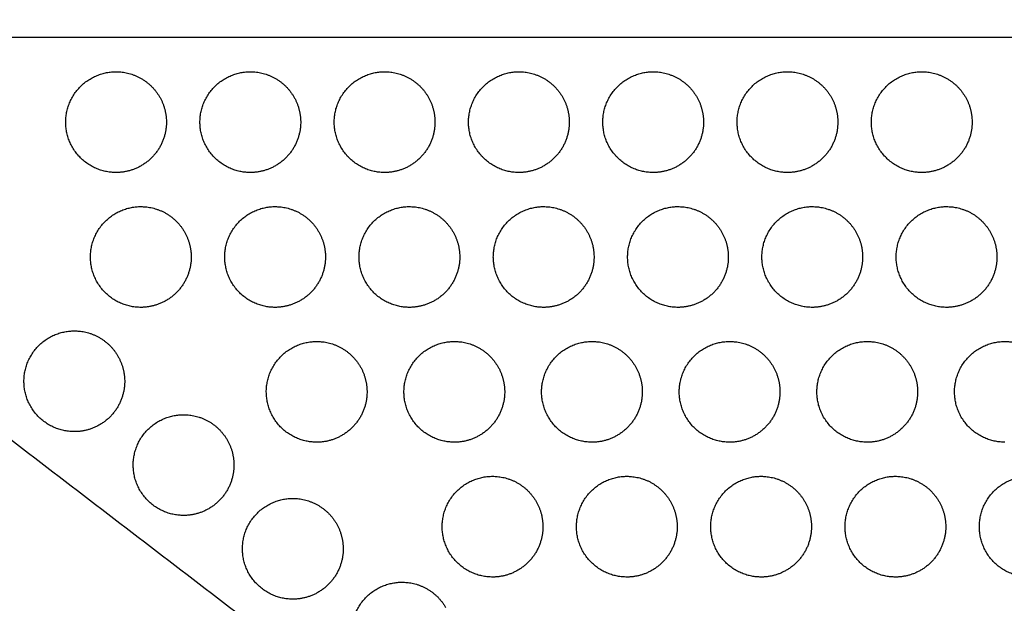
# Model space of a CAD drawing. Header units: millimetres. Extents: x -125 to 375, y 0 to 433.
# Tile 3 of 45: x -93 to -35, y 183 to 218. Entities that reach past the tile are written whole.
import ezdxf

# ---------------------------------------------------------------- set-up
doc = ezdxf.new("R2010")
doc.units = ezdxf.units.MM
doc.layers.add('Layer 01', color=18, linetype='Continuous', true_color=0x000000)

msp = doc.modelspace()

# ---------------------------------------------------------------- linework, layer by layer
at = {"layer": 'Layer 01'}
for points in [[(0, 433.013), (-62.5, 324.76), (-125, 216.506)], [(-125, 216.506, 76), (-62.5, 324.76, 76), (0, 433.013, 76)], [(-125, 216.506, 76), (-70.11, 266.727, 81.5), (-15.22, 316.948, 87)], [(-125, 216.506), (-62.5, 108.253), (0, 0)], [(0, 0, 76), (-62.5, 108.253, 76), (-125, 216.506, 76)], [(125, 216.506, 76), (0, 216.506, 76), (-125, 216.506, 76)], [(-125, 216.506, 76), (-78.547, 180.9, 81.5), (-32.095, 145.293, 87)]]:
    msp.add_open_spline(points, degree=2, dxfattribs=at)
at = {"layer": 'Layer 01', "extrusion": (8.46071e-15, 0.152655, 0.988279)}
msp.add_rational_spline([(-87.493, 208.456, 77.243), (-90.493, 208.456, 77.243), (-90.493, 211.456, 76.78), (-90.493, 214.456, 76.317), (-87.493, 214.456, 76.317), (-85.761, 214.456, 76.317), (-84.895, 212.956, 76.548)], [1, 0.707106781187, 1, 0.707106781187, 1, 0.807007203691, 0.868347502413], degree=2, knots=[0, 0, 0, 6.035579, 6.035579, 12.071157, 12.071157, 16.048112, 16.048112, 16.048112], dxfattribs=at)
at = {"layer": 'Layer 01', "extrusion": (3.10236e-15, -0.152655, -0.988279)}
msp.add_rational_spline([(-79.493, 208.456, 77.243), (-82.493, 208.456, 77.243), (-82.493, 211.456, 76.78), (-82.493, 214.456, 76.317), (-79.493, 214.456, 76.317), (-77.761, 214.456, 76.317), (-76.895, 212.956, 76.548)], [1, 0.707106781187, 1, 0.707106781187, 1, 0.807007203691, 0.868347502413], degree=2, knots=[0, 0, 0, 6.035579, 6.035579, 12.071157, 12.071157, 16.048112, 16.048112, 16.048112], dxfattribs=at)
at = {"layer": 'Layer 01', "extrusion": (-4.60644e-15, 0.152655, 0.988279)}
msp.add_rational_spline([(-71.493, 208.456, 77.243), (-74.493, 208.456, 77.243), (-74.493, 211.456, 76.78), (-74.493, 214.456, 76.317), (-71.493, 214.456, 76.317), (-69.761, 214.456, 76.317), (-68.895, 212.956, 76.548)], [1, 0.707106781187, 1, 0.707106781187, 1, 0.807007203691, 0.868347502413], degree=2, knots=[0, 0, 0, 6.035579, 6.035579, 12.071157, 12.071157, 16.048112, 16.048112, 16.048112], dxfattribs=at)
at = {"layer": 'Layer 01', "extrusion": (1.04868e-14, -0.152655, -0.988279)}
msp.add_rational_spline([(-63.493, 208.456, 77.243), (-66.493, 208.456, 77.243), (-66.493, 211.456, 76.78), (-66.493, 214.456, 76.317), (-63.493, 214.456, 76.317), (-61.761, 214.456, 76.317), (-60.895, 212.956, 76.548)], [1, 0.707106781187, 1, 0.707106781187, 1, 0.807007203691, 0.868347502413], degree=2, knots=[0, 0, 0, 6.035579, 6.035579, 12.071157, 12.071157, 16.048112, 16.048112, 16.048112], dxfattribs=at)
at = {"layer": 'Layer 01', "extrusion": (-3.49561e-16, -0.152655, -0.988279)}
msp.add_rational_spline([(-55.493, 208.456, 77.243), (-58.493, 208.456, 77.243), (-58.493, 211.456, 76.78), (-58.493, 214.456, 76.317), (-55.493, 214.456, 76.317), (-53.761, 214.456, 76.317), (-52.895, 212.956, 76.548)], [1, 0.707106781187, 1, 0.707106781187, 1, 0.807007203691, 0.868347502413], degree=2, knots=[0, 0, 0, 6.035579, 6.035579, 12.071157, 12.071157, 16.048112, 16.048112, 16.048112], dxfattribs=at)
at = {"layer": 'Layer 01', "extrusion": (-2.7515e-15, 0.152655, 0.988279)}
msp.add_rational_spline([(-47.493, 208.456, 77.243), (-50.493, 208.456, 77.243), (-50.493, 211.456, 76.78), (-50.493, 214.456, 76.317), (-47.493, 214.456, 76.317), (-45.761, 214.456, 76.317), (-44.895, 212.956, 76.548)], [1, 0.707106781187, 1, 0.707106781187, 1, 0.807007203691, 0.868347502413], degree=2, knots=[0, 0, 0, 6.035579, 6.035579, 12.071157, 12.071157, 16.048112, 16.048112, 16.048112], dxfattribs=at)
at = {"layer": 'Layer 01', "extrusion": (-1.17977e-15, -0.152655, -0.988279)}
msp.add_rational_spline([(-39.493, 208.456, 77.243), (-42.493, 208.456, 77.243), (-42.493, 211.456, 76.78), (-42.493, 214.456, 76.317), (-39.493, 214.456, 76.317), (-37.761, 214.456, 76.317), (-36.895, 212.956, 76.548)], [1, 0.707106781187, 1, 0.707106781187, 1, 0.807007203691, 0.868347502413], degree=2, knots=[0, 0, 0, 6.035579, 6.035579, 12.071157, 12.071157, 16.048112, 16.048112, 16.048112], dxfattribs=at)
at = {"layer": 'Layer 01', "extrusion": (-2.44521e-14, -0.152655, -0.988279)}
msp.add_rational_spline([(-84.895, 212.956, 76.548), (-84.493, 212.26, 76.656), (-84.493, 211.456, 76.78), (-84.493, 209.724, 77.048), (-85.993, 208.858, 77.181)], [0.868347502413, 0.900099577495, 1, 0.807007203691, 0.868347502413], degree=2, knots=[16.048112, 16.048112, 16.048112, 18.106736, 18.106736, 21.596537, 21.596537, 21.596537], dxfattribs=at)
at = {"layer": 'Layer 01', "extrusion": (3.80507e-14, -0.152655, -0.988279)}
msp.add_rational_spline([(-76.895, 212.956, 76.548), (-76.493, 212.26, 76.656), (-76.493, 211.456, 76.78), (-76.493, 209.724, 77.048), (-77.993, 208.858, 77.181)], [0.868347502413, 0.900099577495, 1, 0.807007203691, 0.868347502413], degree=2, knots=[16.048112, 16.048112, 16.048112, 18.106736, 18.106736, 21.596537, 21.596537, 21.596537], dxfattribs=at)
at = {"layer": 'Layer 01', "extrusion": (1.61536e-14, -0.152655, -0.988279)}
msp.add_rational_spline([(-68.895, 212.956, 76.548), (-68.493, 212.26, 76.656), (-68.493, 211.456, 76.78), (-68.493, 209.724, 77.048), (-69.993, 208.858, 77.181)], [0.868347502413, 0.900099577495, 1, 0.807007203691, 0.868347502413], degree=2, knots=[16.048112, 16.048112, 16.048112, 18.106736, 18.106736, 21.596537, 21.596537, 21.596537], dxfattribs=at)
at = {"layer": 'Layer 01', "extrusion": (6.37909e-14, -0.152655, -0.988279)}
msp.add_rational_spline([(-60.895, 212.956, 76.548), (-60.493, 212.26, 76.656), (-60.493, 211.456, 76.78), (-60.493, 209.724, 77.048), (-61.993, 208.858, 77.181)], [0.868347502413, 0.900099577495, 1, 0.807007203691, 0.868347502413], degree=2, knots=[16.048112, 16.048112, 16.048112, 18.106736, 18.106736, 21.596537, 21.596537, 21.596537], dxfattribs=at)
at = {"layer": 'Layer 01', "extrusion": (2.64159e-14, -0.152655, -0.988279)}
msp.add_rational_spline([(-52.895, 212.956, 76.548), (-52.493, 212.26, 76.656), (-52.493, 211.456, 76.78), (-52.493, 209.724, 77.048), (-53.993, 208.858, 77.181)], [0.868347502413, 0.900099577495, 1, 0.807007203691, 0.868347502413], degree=2, knots=[16.048112, 16.048112, 16.048112, 18.106736, 18.106736, 21.596537, 21.596537, 21.596537], dxfattribs=at)
at = {"layer": 'Layer 01', "extrusion": (5.85753e-14, -0.152655, -0.988279)}
msp.add_rational_spline([(-44.895, 212.956, 76.548), (-44.493, 212.26, 76.656), (-44.493, 211.456, 76.78), (-44.493, 209.724, 77.048), (-45.993, 208.858, 77.181)], [0.868347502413, 0.900099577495, 1, 0.807007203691, 0.868347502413], degree=2, knots=[16.048112, 16.048112, 16.048112, 18.106736, 18.106736, 21.596537, 21.596537, 21.596537], dxfattribs=at)
at = {"layer": 'Layer 01', "extrusion": (-8.97423e-15, -0.152655, -0.988279)}
msp.add_rational_spline([(-36.895, 212.956, 76.548), (-36.493, 212.26, 76.656), (-36.493, 211.456, 76.78), (-36.493, 209.724, 77.048), (-37.993, 208.858, 77.181)], [0.868347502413, 0.900099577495, 1, 0.807007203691, 0.868347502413], degree=2, knots=[16.048112, 16.048112, 16.048112, 18.106736, 18.106736, 21.596537, 21.596537, 21.596537], dxfattribs=at)
at = {"layer": 'Layer 01', "extrusion": (4.57376e-14, -0.152655, -0.988279)}
msp.add_rational_spline([(-85.993, 208.858, 77.181), (-86.689, 208.456, 77.243), (-87.493, 208.456, 77.243)], [0.868347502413, 0.900099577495, 1], degree=2, dxfattribs=at)
at = {"layer": 'Layer 01', "extrusion": (4.16191e-14, -0.152655, -0.988279)}
msp.add_rational_spline([(-77.993, 208.858, 77.181), (-78.689, 208.456, 77.243), (-79.493, 208.456, 77.243)], [0.868347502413, 0.900099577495, 1], degree=2, dxfattribs=at)
at = {"layer": 'Layer 01', "extrusion": (3.08242e-14, -0.152655, -0.988279)}
msp.add_rational_spline([(-69.993, 208.858, 77.181), (-70.689, 208.456, 77.243), (-71.493, 208.456, 77.243)], [0.868347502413, 0.900099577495, 1], degree=2, dxfattribs=at)
at = {"layer": 'Layer 01', "extrusion": (6.32089e-14, -0.152655, -0.988279)}
msp.add_rational_spline([(-61.993, 208.858, 77.181), (-62.689, 208.456, 77.243), (-63.493, 208.456, 77.243)], [0.868347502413, 0.900099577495, 1], degree=2, dxfattribs=at)
at = {"layer": 'Layer 01', "extrusion": (2.00293e-14, -0.152655, -0.988279)}
msp.add_rational_spline([(-53.993, 208.858, 77.181), (-54.689, 208.456, 77.243), (-55.493, 208.456, 77.243)], [0.868347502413, 0.900099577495, 1], degree=2, dxfattribs=at)
at = {"layer": 'Layer 01', "extrusion": (7.94013e-14, -0.152655, -0.988279)}
for points in [[(-45.993, 208.858, 77.181), (-46.689, 208.456, 77.243), (-47.493, 208.456, 77.243)], [(-81.97, 188.438, 80.336), (-82.666, 188.036, 80.398), (-83.47, 188.036, 80.398)]]:
    msp.add_rational_spline(points, [0.868347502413, 0.900099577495, 1], degree=2, dxfattribs=at)
at = {"layer": 'Layer 01', "extrusion": (7.40038e-14, -0.152655, -0.988279)}
for points in [[(-37.993, 208.858, 77.181), (-38.689, 208.456, 77.243), (-39.493, 208.456, 77.243)], [(-47.563, 184.767, 80.903), (-48.26, 184.366, 80.965), (-49.063, 184.366, 80.965)]]:
    msp.add_rational_spline(points, [0.868347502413, 0.900099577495, 1], degree=2, dxfattribs=at)
at = {"layer": 'Layer 01', "extrusion": (5.59298e-15, -0.152655, -0.988279)}
msp.add_rational_spline([(-86.016, 200.426, 78.484), (-89.016, 200.426, 78.484), (-89.016, 203.426, 78.02), (-89.016, 206.426, 77.557), (-86.016, 206.426, 77.557), (-84.284, 206.426, 77.557), (-83.418, 204.926, 77.789)], [1, 0.707106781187, 1, 0.707106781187, 1, 0.807007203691, 0.868347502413], degree=2, knots=[0, 0, 0, 6.035579, 6.035579, 12.071157, 12.071157, 16.048112, 16.048112, 16.048112], dxfattribs=at)
at = {"layer": 'Layer 01', "extrusion": (-3.14605e-15, -0.152655, -0.988279)}
msp.add_rational_spline([(-78.016, 200.426, 78.484), (-81.016, 200.426, 78.484), (-81.016, 203.426, 78.02), (-81.016, 206.426, 77.557), (-78.016, 206.426, 77.557), (-76.284, 206.426, 77.557), (-75.418, 204.926, 77.789)], [1, 0.707106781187, 1, 0.707106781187, 1, 0.807007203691, 0.868347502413], degree=2, knots=[0, 0, 0, 6.035579, 6.035579, 12.071157, 12.071157, 16.048112, 16.048112, 16.048112], dxfattribs=at)
at = {"layer": 'Layer 01', "extrusion": (-7.75985e-15, 0.152655, 0.988279)}
msp.add_rational_spline([(-70.016, 200.426, 78.484), (-73.016, 200.426, 78.484), (-73.016, 203.426, 78.02), (-73.016, 206.426, 77.557), (-70.016, 206.426, 77.557), (-68.284, 206.426, 77.557), (-67.418, 204.926, 77.789)], [1, 0.707106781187, 1, 0.707106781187, 1, 0.807007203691, 0.868347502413], degree=2, knots=[0, 0, 0, 6.035579, 6.035579, 12.071157, 12.071157, 16.048112, 16.048112, 16.048112], dxfattribs=at)
at = {"layer": 'Layer 01', "extrusion": (-1.25827e-14, 0.152655, 0.988279)}
msp.add_rational_spline([(-62.016, 200.426, 78.484), (-65.016, 200.426, 78.484), (-65.016, 203.426, 78.02), (-65.016, 206.426, 77.557), (-62.016, 206.426, 77.557), (-60.284, 206.426, 77.557), (-59.418, 204.926, 77.789)], [1, 0.707106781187, 1, 0.707106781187, 1, 0.807007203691, 0.868347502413], degree=2, knots=[0, 0, 0, 6.035579, 6.035579, 12.071157, 12.071157, 16.048112, 16.048112, 16.048112], dxfattribs=at)
at = {"layer": 'Layer 01', "extrusion": (1.04868e-15, -0.152655, -0.988279)}
msp.add_rational_spline([(-54.016, 200.426, 78.484), (-57.016, 200.426, 78.484), (-57.016, 203.426, 78.02), (-57.016, 206.426, 77.557), (-54.016, 206.426, 77.557), (-52.284, 206.426, 77.557), (-51.418, 204.926, 77.789)], [1, 0.707106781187, 1, 0.707106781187, 1, 0.807007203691, 0.868347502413], degree=2, knots=[0, 0, 0, 6.035579, 6.035579, 12.071157, 12.071157, 16.048112, 16.048112, 16.048112], dxfattribs=at)
at = {"layer": 'Layer 01', "extrusion": (-8.68732e-15, 0.152655, 0.988279)}
msp.add_rational_spline([(-46.016, 200.426, 78.484), (-49.016, 200.426, 78.484), (-49.016, 203.426, 78.02), (-49.016, 206.426, 77.557), (-46.016, 206.426, 77.557), (-44.284, 206.426, 77.557), (-43.418, 204.926, 77.789)], [1, 0.707106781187, 1, 0.707106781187, 1, 0.807007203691, 0.868347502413], degree=2, knots=[0, 0, 0, 6.035579, 6.035579, 12.071157, 12.071157, 16.048112, 16.048112, 16.048112], dxfattribs=at)
at = {"layer": 'Layer 01', "extrusion": (4.5443e-15, -0.152655, -0.988279)}
msp.add_rational_spline([(-38.016, 200.426, 78.484), (-41.016, 200.426, 78.484), (-41.016, 203.426, 78.02), (-41.016, 206.426, 77.557), (-38.016, 206.426, 77.557), (-36.284, 206.426, 77.557), (-35.418, 204.926, 77.789)], [1, 0.707106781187, 1, 0.707106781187, 1, 0.807007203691, 0.868347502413], degree=2, knots=[0, 0, 0, 6.035579, 6.035579, 12.071157, 12.071157, 16.048112, 16.048112, 16.048112], dxfattribs=at)
at = {"layer": 'Layer 01', "extrusion": (3.65937e-14, -0.152655, -0.988279)}
msp.add_rational_spline([(-83.418, 204.926, 77.789), (-83.016, 204.23, 77.896), (-83.016, 203.426, 78.02), (-83.016, 201.694, 78.288), (-84.516, 200.828, 78.422)], [0.868347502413, 0.900099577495, 1, 0.807007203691, 0.868347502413], degree=2, knots=[16.048112, 16.048112, 16.048112, 18.106736, 18.106736, 21.596537, 21.596537, 21.596537], dxfattribs=at)
at = {"layer": 'Layer 01', "extrusion": (-7.79385e-14, -0.152655, -0.988279)}
msp.add_rational_spline([(-75.418, 204.926, 77.789), (-75.016, 204.23, 77.896), (-75.016, 203.426, 78.02), (-75.016, 201.694, 78.288), (-76.516, 200.828, 78.422)], [0.868347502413, 0.900099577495, 1, 0.807007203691, 0.868347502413], degree=2, knots=[16.048112, 16.048112, 16.048112, 18.106736, 18.106736, 21.596537, 21.596537, 21.596537], dxfattribs=at)
at = {"layer": 'Layer 01', "extrusion": (-5.06569e-14, -0.152655, -0.988279)}
msp.add_rational_spline([(-67.418, 204.926, 77.789), (-67.016, 204.23, 77.896), (-67.016, 203.426, 78.02), (-67.016, 201.694, 78.288), (-68.516, 200.828, 78.422)], [0.868347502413, 0.900099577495, 1, 0.807007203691, 0.868347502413], degree=2, knots=[16.048112, 16.048112, 16.048112, 18.106736, 18.106736, 21.596537, 21.596537, 21.596537], dxfattribs=at)
at = {"layer": 'Layer 01', "extrusion": (-1.2944e-14, -0.152655, -0.988279)}
msp.add_rational_spline([(-59.418, 204.926, 77.789), (-59.016, 204.23, 77.896), (-59.016, 203.426, 78.02), (-59.016, 201.694, 78.288), (-60.516, 200.828, 78.422)], [0.868347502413, 0.900099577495, 1, 0.807007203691, 0.868347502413], degree=2, knots=[16.048112, 16.048112, 16.048112, 18.106736, 18.106736, 21.596537, 21.596537, 21.596537], dxfattribs=at)
at = {"layer": 'Layer 01', "extrusion": (-9.2065e-14, -0.152655, -0.988279)}
msp.add_rational_spline([(-51.418, 204.926, 77.789), (-51.016, 204.23, 77.896), (-51.016, 203.426, 78.02), (-51.016, 201.694, 78.288), (-52.516, 200.828, 78.422)], [0.868347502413, 0.900099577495, 1, 0.807007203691, 0.868347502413], degree=2, knots=[16.048112, 16.048112, 16.048112, 18.106736, 18.106736, 21.596537, 21.596537, 21.596537], dxfattribs=at)
at = {"layer": 'Layer 01', "extrusion": (-6.44455e-14, -0.152655, -0.988279)}
msp.add_rational_spline([(-43.418, 204.926, 77.789), (-43.016, 204.23, 77.896), (-43.016, 203.426, 78.02), (-43.016, 201.694, 78.288), (-44.516, 200.828, 78.422)], [0.868347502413, 0.900099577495, 1, 0.807007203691, 0.868347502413], degree=2, knots=[16.048112, 16.048112, 16.048112, 18.106736, 18.106736, 21.596537, 21.596537, 21.596537], dxfattribs=at)
at = {"layer": 'Layer 01', "extrusion": (-5.31063e-14, -0.152655, -0.988279)}
msp.add_rational_spline([(-35.418, 204.926, 77.789), (-35.016, 204.23, 77.896), (-35.016, 203.426, 78.02), (-35.016, 201.694, 78.288), (-36.516, 200.828, 78.422)], [0.868347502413, 0.900099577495, 1, 0.807007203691, 0.868347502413], degree=2, knots=[16.048112, 16.048112, 16.048112, 18.106736, 18.106736, 21.596537, 21.596537, 21.596537], dxfattribs=at)
at = {"layer": 'Layer 01', "extrusion": (2.28688e-14, -0.152655, -0.988279)}
msp.add_rational_spline([(-84.516, 200.828, 78.422), (-85.212, 200.426, 78.484), (-86.016, 200.426, 78.484)], [0.868347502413, 0.900099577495, 1], degree=2, dxfattribs=at)
at = {"layer": 'Layer 01', "extrusion": (-4.82956e-14, -0.152655, -0.988279)}
msp.add_rational_spline([(-76.516, 200.828, 78.422), (-77.212, 200.426, 78.484), (-78.016, 200.426, 78.484)], [0.868347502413, 0.900099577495, 1], degree=2, dxfattribs=at)
at = {"layer": 'Layer 01', "extrusion": (-9.27542e-14, -0.152655, -0.988279)}
for points in [[(-68.516, 200.828, 78.422), (-69.212, 200.426, 78.484), (-70.016, 200.426, 78.484)], [(-65.84, 192.798, 79.662), (-66.536, 192.396, 79.724), (-67.34, 192.396, 79.724)]]:
    msp.add_rational_spline(points, [0.868347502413, 0.900099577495, 1], degree=2, dxfattribs=at)
at = {"layer": 'Layer 01', "extrusion": (-6.44879e-14, -0.152655, -0.988279)}
msp.add_rational_spline([(-60.516, 200.828, 78.422), (-61.212, 200.426, 78.484), (-62.016, 200.426, 78.484)], [0.868347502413, 0.900099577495, 1], degree=2, dxfattribs=at)
at = {"layer": 'Layer 01', "extrusion": (-8.06803e-14, -0.152655, -0.988279)}
msp.add_rational_spline([(-52.516, 200.828, 78.422), (-53.212, 200.426, 78.484), (-54.016, 200.426, 78.484)], [0.868347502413, 0.900099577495, 1], degree=2, dxfattribs=at)
at = {"layer": 'Layer 01', "extrusion": (-3.75007e-14, -0.152655, -0.988279)}
msp.add_rational_spline([(-44.516, 200.828, 78.422), (-45.212, 200.426, 78.484), (-46.016, 200.426, 78.484)], [0.868347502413, 0.900099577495, 1], degree=2, dxfattribs=at)
at = {"layer": 'Layer 01', "extrusion": (-5.90905e-14, -0.152655, -0.988279)}
msp.add_rational_spline([(-36.516, 200.828, 78.422), (-37.212, 200.426, 78.484), (-38.016, 200.426, 78.484)], [0.868347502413, 0.900099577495, 1], degree=2, dxfattribs=at)
at = {"layer": 'Layer 01', "extrusion": (3.49561e-16, -0.152655, -0.988279)}
msp.add_rational_spline([(-89.978, 193.025, 79.627), (-92.978, 193.025, 79.627), (-92.978, 196.025, 79.164), (-92.978, 199.025, 78.7), (-89.978, 199.025, 78.7), (-88.246, 199.025, 78.7), (-87.38, 197.525, 78.932)], [1, 0.707106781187, 1, 0.707106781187, 1, 0.807007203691, 0.868347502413], degree=2, knots=[0, 0, 0, 6.035579, 6.035579, 12.071157, 12.071157, 16.048112, 16.048112, 16.048112], dxfattribs=at)
at = {"layer": 'Layer 01', "extrusion": (-3.75778e-15, -0.152655, -0.988279)}
msp.add_rational_spline([(-75.54, 192.396, 79.724), (-78.54, 192.396, 79.724), (-78.54, 195.396, 79.261), (-78.54, 198.396, 78.797), (-75.54, 198.396, 78.797), (-73.808, 198.396, 78.797), (-72.942, 196.896, 79.029)], [1, 0.707106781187, 1, 0.707106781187, 1, 0.807007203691, 0.868347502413], degree=2, knots=[0, 0, 0, 6.035579, 6.035579, 12.071157, 12.071157, 16.048112, 16.048112, 16.048112], dxfattribs=at)
at = {"layer": 'Layer 01', "extrusion": (3.84517e-15, -0.152655, -0.988279)}
msp.add_rational_spline([(-67.34, 192.396, 79.724), (-70.34, 192.396, 79.724), (-70.34, 195.396, 79.261), (-70.34, 198.396, 78.797), (-67.34, 198.396, 78.797), (-65.608, 198.396, 78.797), (-64.742, 196.896, 79.029)], [1, 0.707106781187, 1, 0.707106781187, 1, 0.807007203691, 0.868347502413], degree=2, knots=[0, 0, 0, 6.035579, 6.035579, 12.071157, 12.071157, 16.048112, 16.048112, 16.048112], dxfattribs=at)
at = {"layer": 'Layer 01', "extrusion": (-1.46295e-15, 0.152655, 0.988279)}
msp.add_rational_spline([(-59.14, 192.396, 79.724), (-62.14, 192.396, 79.724), (-62.14, 195.396, 79.261), (-62.14, 198.396, 78.797), (-59.14, 198.396, 78.797), (-57.408, 198.396, 78.797), (-56.542, 196.896, 79.029)], [1, 0.707106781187, 1, 0.707106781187, 1, 0.807007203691, 0.868347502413], degree=2, knots=[0, 0, 0, 6.035579, 6.035579, 12.071157, 12.071157, 16.048112, 16.048112, 16.048112], dxfattribs=at)
at = {"layer": 'Layer 01', "extrusion": (4.06365e-15, -0.152655, -0.988279)}
msp.add_rational_spline([(-50.94, 192.396, 79.724), (-53.94, 192.396, 79.724), (-53.94, 195.396, 79.261), (-53.94, 198.396, 78.797), (-50.94, 198.396, 78.797), (-49.208, 198.396, 78.797), (-48.342, 196.896, 79.029)], [1, 0.707106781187, 1, 0.707106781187, 1, 0.807007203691, 0.868347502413], degree=2, knots=[0, 0, 0, 6.035579, 6.035579, 12.071157, 12.071157, 16.048112, 16.048112, 16.048112], dxfattribs=at)
at = {"layer": 'Layer 01', "extrusion": (-5.503e-15, 0.152655, 0.988279)}
msp.add_rational_spline([(-42.74, 192.396, 79.724), (-45.74, 192.396, 79.724), (-45.74, 195.396, 79.261), (-45.74, 198.396, 78.797), (-42.74, 198.396, 78.797), (-41.008, 198.396, 78.797), (-40.142, 196.896, 79.029)], [1, 0.707106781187, 1, 0.707106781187, 1, 0.807007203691, 0.868347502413], degree=2, knots=[0, 0, 0, 6.035579, 6.035579, 12.071157, 12.071157, 16.048112, 16.048112, 16.048112], dxfattribs=at)
at = {"layer": 'Layer 01', "extrusion": (-6.83237e-15, 0.152655, 0.988279)}
msp.add_rational_spline([(-34.54, 192.396, 79.724), (-37.54, 192.396, 79.724), (-37.54, 195.396, 79.261), (-37.54, 198.396, 78.797), (-34.54, 198.396, 78.797), (-32.808, 198.396, 78.797), (-31.942, 196.896, 79.029)], [1, 0.707106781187, 1, 0.707106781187, 1, 0.807007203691, 0.868347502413], degree=2, knots=[0, 0, 0, 6.035579, 6.035579, 12.071157, 12.071157, 16.048112, 16.048112, 16.048112], dxfattribs=at)
at = {"layer": 'Layer 01', "extrusion": (2.11158e-15, -0.152655, -0.988279)}
msp.add_rational_spline([(-87.38, 197.525, 78.932), (-86.978, 196.829, 79.04), (-86.978, 196.025, 79.164), (-86.978, 194.293, 79.431), (-88.478, 193.427, 79.565)], [0.868347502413, 0.900099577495, 1, 0.807007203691, 0.868347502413], degree=2, knots=[16.048112, 16.048112, 16.048112, 18.106736, 18.106736, 21.596537, 21.596537, 21.596537], dxfattribs=at)
at = {"layer": 'Layer 01', "extrusion": (-2.17493e-14, -0.152655, -0.988279)}
msp.add_rational_spline([(-72.942, 196.896, 79.029), (-72.54, 196.2, 79.137), (-72.54, 195.396, 79.261), (-72.54, 193.664, 79.528), (-74.04, 192.798, 79.662)], [0.868347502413, 0.900099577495, 1, 0.807007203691, 0.868347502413], degree=2, knots=[16.048112, 16.048112, 16.048112, 18.106736, 18.106736, 21.596537, 21.596537, 21.596537], dxfattribs=at)
at = {"layer": 'Layer 01', "extrusion": (-6.03068e-14, -0.152655, -0.988279)}
msp.add_rational_spline([(-64.742, 196.896, 79.029), (-64.34, 196.2, 79.137), (-64.34, 195.396, 79.261), (-64.34, 193.664, 79.528), (-65.84, 192.798, 79.662)], [0.868347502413, 0.900099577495, 1, 0.807007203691, 0.868347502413], degree=2, knots=[16.048112, 16.048112, 16.048112, 18.106736, 18.106736, 21.596537, 21.596537, 21.596537], dxfattribs=at)
at = {"layer": 'Layer 01', "extrusion": (-4.34564e-14, -0.152655, -0.988279)}
msp.add_rational_spline([(-56.542, 196.896, 79.029), (-56.14, 196.2, 79.137), (-56.14, 195.396, 79.261), (-56.14, 193.664, 79.528), (-57.64, 192.798, 79.662)], [0.868347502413, 0.900099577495, 1, 0.807007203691, 0.868347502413], degree=2, knots=[16.048112, 16.048112, 16.048112, 18.106736, 18.106736, 21.596537, 21.596537, 21.596537], dxfattribs=at)
at = {"layer": 'Layer 01', "extrusion": (-1.69771e-14, -0.152655, -0.988279)}
msp.add_rational_spline([(-48.342, 196.896, 79.029), (-47.94, 196.2, 79.137), (-47.94, 195.396, 79.261), (-47.94, 193.664, 79.528), (-49.44, 192.798, 79.662)], [0.868347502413, 0.900099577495, 1, 0.807007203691, 0.868347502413], degree=2, knots=[16.048112, 16.048112, 16.048112, 18.106736, 18.106736, 21.596537, 21.596537, 21.596537], dxfattribs=at)
at = {"layer": 'Layer 01', "extrusion": (-9.3332e-15, -0.152655, -0.988279)}
msp.add_rational_spline([(-40.142, 196.896, 79.029), (-39.74, 196.2, 79.137), (-39.74, 195.396, 79.261), (-39.74, 193.664, 79.528), (-41.24, 192.798, 79.662)], [0.868347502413, 0.900099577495, 1, 0.807007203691, 0.868347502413], degree=2, knots=[16.048112, 16.048112, 16.048112, 18.106736, 18.106736, 21.596537, 21.596537, 21.596537], dxfattribs=at)
at = {"layer": 'Layer 01', "extrusion": (1.16666e-14, -0.152655, -0.988279)}
msp.add_rational_spline([(-83.47, 188.036, 80.398), (-86.47, 188.036, 80.398), (-86.47, 191.036, 79.934), (-86.47, 194.036, 79.471), (-83.47, 194.036, 79.471), (-81.738, 194.036, 79.471), (-80.872, 192.536, 79.703)], [1, 0.707106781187, 1, 0.707106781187, 1, 0.807007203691, 0.868347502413], degree=2, knots=[0, 0, 0, 6.035579, 6.035579, 12.071157, 12.071157, 16.048112, 16.048112, 16.048112], dxfattribs=at)
at = {"layer": 'Layer 01', "extrusion": (3.62217e-14, -0.152655, -0.988279)}
msp.add_rational_spline([(-88.478, 193.427, 79.565), (-89.175, 193.025, 79.627), (-89.978, 193.025, 79.627)], [0.868347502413, 0.900099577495, 1], degree=2, dxfattribs=at)
at = {"layer": 'Layer 01', "extrusion": (-1.0938e-14, -0.152655, -0.988279)}
msp.add_rational_spline([(-80.872, 192.536, 79.703), (-80.47, 191.84, 79.81), (-80.47, 191.036, 79.934), (-80.47, 189.304, 80.202), (-81.97, 188.438, 80.336)], [0.868347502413, 0.900099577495, 1, 0.807007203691, 0.868347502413], degree=2, knots=[16.048112, 16.048112, 16.048112, 18.106736, 18.106736, 21.596537, 21.596537, 21.596537], dxfattribs=at)
at = {"layer": 'Layer 01', "extrusion": (-1.31815e-13, -0.152655, -0.988279)}
msp.add_rational_spline([(-74.04, 192.798, 79.662), (-74.736, 192.396, 79.724), (-75.54, 192.396, 79.724)], [0.868347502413, 0.900099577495, 1], degree=2, dxfattribs=at)
at = {"layer": 'Layer 01', "extrusion": (-5.3693e-14, -0.152655, -0.988279)}
msp.add_rational_spline([(-57.64, 192.798, 79.662), (-58.336, 192.396, 79.724), (-59.14, 192.396, 79.724)], [0.868347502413, 0.900099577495, 1], degree=2, dxfattribs=at)
at = {"layer": 'Layer 01', "extrusion": (-4.95746e-14, -0.152655, -0.988279)}
msp.add_rational_spline([(-49.44, 192.798, 79.662), (-50.136, 192.396, 79.724), (-50.94, 192.396, 79.724)], [0.868347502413, 0.900099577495, 1], degree=2, dxfattribs=at)
at = {"layer": 'Layer 01', "extrusion": (-8.73567e-14, -0.152655, -0.988279)}
msp.add_rational_spline([(-41.24, 192.798, 79.662), (-41.936, 192.396, 79.724), (-42.74, 192.396, 79.724)], [0.868347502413, 0.900099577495, 1], degree=2, dxfattribs=at)
at = {"layer": 'Layer 01', "extrusion": (6.12569e-15, -0.152655, -0.988279)}
msp.add_rational_spline([(-65.063, 184.366, 80.965), (-68.063, 184.366, 80.965), (-68.063, 187.366, 80.501), (-68.063, 190.366, 80.038), (-65.063, 190.366, 80.038), (-63.331, 190.366, 80.038), (-62.465, 188.866, 80.27)], [1, 0.707106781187, 1, 0.707106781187, 1, 0.807007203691, 0.868347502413], degree=2, knots=[0, 0, 0, 6.035579, 6.035579, 12.071157, 12.071157, 16.048112, 16.048112, 16.048112], dxfattribs=at)
at = {"layer": 'Layer 01', "extrusion": (7.69035e-15, -0.152655, -0.988279)}
for points in [[(-57.063, 184.366, 80.965), (-60.063, 184.366, 80.965), (-60.063, 187.366, 80.501), (-60.063, 190.366, 80.038), (-57.063, 190.366, 80.038), (-55.331, 190.366, 80.038), (-54.465, 188.866, 80.27)], [(-33.063, 184.366, 80.965), (-36.063, 184.366, 80.965), (-36.063, 187.366, 80.501), (-36.063, 190.366, 80.038), (-33.063, 190.366, 80.038), (-31.331, 190.366, 80.038), (-30.465, 188.866, 80.27)]]:
    msp.add_rational_spline(points, [1, 0.707106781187, 1, 0.707106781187, 1, 0.807007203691, 0.868347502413], degree=2, knots=[0, 0, 0, 6.035579, 6.035579, 12.071157, 12.071157, 16.048112, 16.048112, 16.048112], dxfattribs=at)
at = {"layer": 'Layer 01', "extrusion": (-2.7091e-15, -0.152655, -0.988279)}
msp.add_rational_spline([(-49.063, 184.366, 80.965), (-52.063, 184.366, 80.965), (-52.063, 187.366, 80.501), (-52.063, 190.366, 80.038), (-49.063, 190.366, 80.038), (-47.331, 190.366, 80.038), (-46.465, 188.866, 80.27)], [1, 0.707106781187, 1, 0.707106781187, 1, 0.807007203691, 0.868347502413], degree=2, knots=[0, 0, 0, 6.035579, 6.035579, 12.071157, 12.071157, 16.048112, 16.048112, 16.048112], dxfattribs=at)
at = {"layer": 'Layer 01', "extrusion": (1.54905e-14, 0.152655, 0.988279)}
msp.add_rational_spline([(-41.063, 184.366, 80.965), (-44.063, 184.366, 80.965), (-44.063, 187.366, 80.501), (-44.063, 190.366, 80.038), (-41.063, 190.366, 80.038), (-39.331, 190.366, 80.038), (-38.465, 188.866, 80.27)], [1, 0.707106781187, 1, 0.707106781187, 1, 0.807007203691, 0.868347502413], degree=2, knots=[0, 0, 0, 6.035579, 6.035579, 12.071157, 12.071157, 16.048112, 16.048112, 16.048112], dxfattribs=at)
at = {"layer": 'Layer 01', "extrusion": (1.6295e-15, -0.152655, -0.988279)}
msp.add_rational_spline([(-76.962, 183.048, 81.168), (-79.962, 183.048, 81.168), (-79.962, 186.048, 80.705), (-79.962, 189.048, 80.241), (-76.962, 189.048, 80.241), (-75.23, 189.048, 80.241), (-74.364, 187.548, 80.473)], [1, 0.707106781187, 1, 0.707106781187, 1, 0.807007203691, 0.868347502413], degree=2, knots=[0, 0, 0, 6.035579, 6.035579, 12.071157, 12.071157, 16.048112, 16.048112, 16.048112], dxfattribs=at)
at = {"layer": 'Layer 01', "extrusion": (3.08291e-14, -0.152655, -0.988279)}
msp.add_rational_spline([(-62.465, 188.866, 80.27), (-62.063, 188.169, 80.377), (-62.063, 187.366, 80.501), (-62.063, 185.633, 80.769), (-63.563, 184.767, 80.903)], [0.868347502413, 0.900099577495, 1, 0.807007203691, 0.868347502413], degree=2, knots=[16.048112, 16.048112, 16.048112, 18.106736, 18.106736, 21.596537, 21.596537, 21.596537], dxfattribs=at)
at = {"layer": 'Layer 01', "extrusion": (4.00356e-14, -0.152655, -0.988279)}
msp.add_rational_spline([(-54.465, 188.866, 80.27), (-54.063, 188.169, 80.377), (-54.063, 187.366, 80.501), (-54.063, 185.633, 80.769), (-55.563, 184.767, 80.903)], [0.868347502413, 0.900099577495, 1, 0.807007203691, 0.868347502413], degree=2, knots=[16.048112, 16.048112, 16.048112, 18.106736, 18.106736, 21.596537, 21.596537, 21.596537], dxfattribs=at)
at = {"layer": 'Layer 01', "extrusion": (5.42466e-14, -0.152655, -0.988279)}
msp.add_rational_spline([(-46.465, 188.866, 80.27), (-46.063, 188.169, 80.377), (-46.063, 187.366, 80.501), (-46.063, 185.633, 80.769), (-47.563, 184.767, 80.903)], [0.868347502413, 0.900099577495, 1, 0.807007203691, 0.868347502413], degree=2, knots=[16.048112, 16.048112, 16.048112, 18.106736, 18.106736, 21.596537, 21.596537, 21.596537], dxfattribs=at)
at = {"layer": 'Layer 01', "extrusion": (5.00234e-14, -0.152655, -0.988279)}
msp.add_rational_spline([(-38.465, 188.866, 80.27), (-38.063, 188.169, 80.377), (-38.063, 187.366, 80.501), (-38.063, 185.633, 80.769), (-39.563, 184.767, 80.903)], [0.868347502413, 0.900099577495, 1, 0.807007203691, 0.868347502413], degree=2, knots=[16.048112, 16.048112, 16.048112, 18.106736, 18.106736, 21.596537, 21.596537, 21.596537], dxfattribs=at)
at = {"layer": 'Layer 01', "extrusion": (-6.33686e-14, -0.152655, -0.988279)}
msp.add_rational_spline([(-74.364, 187.548, 80.473), (-73.962, 186.852, 80.581), (-73.962, 186.048, 80.705), (-73.962, 184.316, 80.972), (-75.462, 183.45, 81.106)], [0.868347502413, 0.900099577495, 1, 0.807007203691, 0.868347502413], degree=2, knots=[16.048112, 16.048112, 16.048112, 18.106736, 18.106736, 21.596537, 21.596537, 21.596537], dxfattribs=at)
at = {"layer": 'Layer 01', "extrusion": (-1.27899e-15, -0.152655, -0.988279)}
msp.add_rational_spline([(-63.563, 184.767, 80.903), (-64.26, 184.366, 80.965), (-65.063, 184.366, 80.965)], [0.868347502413, 0.900099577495, 1], degree=2, dxfattribs=at)
at = {"layer": 'Layer 01', "extrusion": (5.2414e-14, -0.152655, -0.988279)}
msp.add_rational_spline([(-55.563, 184.767, 80.903), (-56.26, 184.366, 80.965), (-57.063, 184.366, 80.965)], [0.868347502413, 0.900099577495, 1], degree=2, dxfattribs=at)
at = {"layer": 'Layer 01', "extrusion": (-2.69873e-14, -0.152655, -0.988279)}
msp.add_rational_spline([(-39.563, 184.767, 80.903), (-40.26, 184.366, 80.965), (-41.063, 184.366, 80.965)], [0.868347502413, 0.900099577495, 1], degree=2, dxfattribs=at)
at = {"layer": 'Layer 01', "extrusion": (-1.44067e-14, 0.152655, 0.988279)}
msp.add_rational_spline([(-70.454, 178.059, 81.939), (-73.454, 178.059, 81.939), (-73.454, 181.059, 81.475), (-73.454, 184.059, 81.012), (-70.454, 184.059, 81.012), (-68.722, 184.059, 81.012), (-67.856, 182.559, 81.244)], [1, 0.707106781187, 1, 0.707106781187, 1, 0.807007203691, 0.868347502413], degree=2, knots=[0, 0, 0, 6.035579, 6.035579, 12.071157, 12.071157, 16.048112, 16.048112, 16.048112], dxfattribs=at)
at = {"layer": 'Layer 01', "extrusion": (-1.08947e-13, -0.152655, -0.988279)}
msp.add_rational_spline([(-75.462, 183.45, 81.106), (-76.158, 183.048, 81.168), (-76.962, 183.048, 81.168)], [0.868347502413, 0.900099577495, 1], degree=2, dxfattribs=at)

doc.saveas('drawing.dxf')
